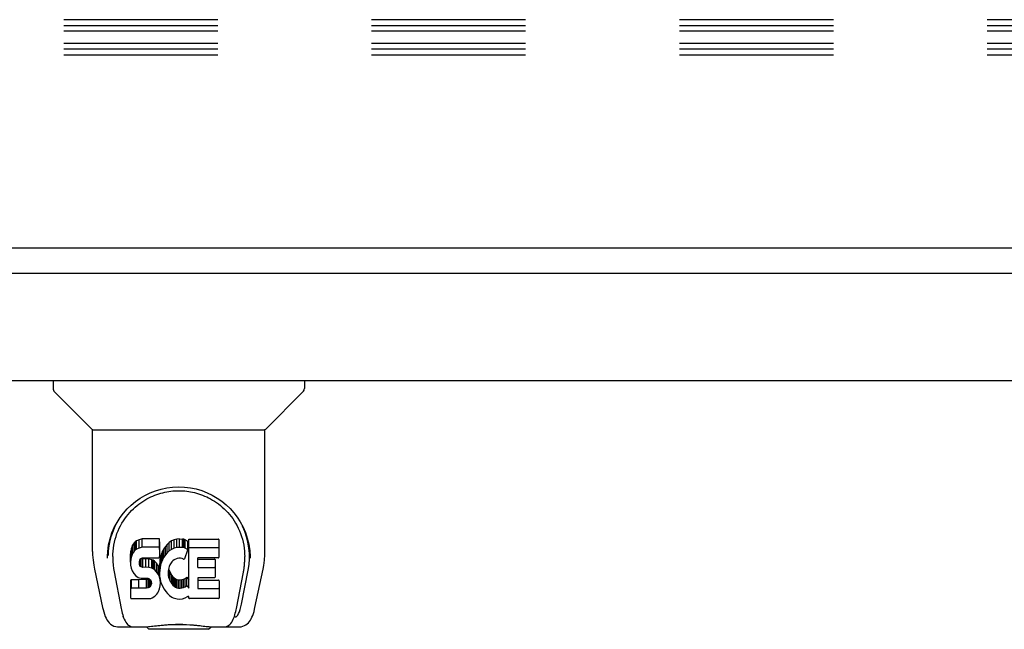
# Model space of a CAD drawing. Header units: inches. Extents: x 0 to 224, y 0 to 145.
# Tile 44 of 125: x 69.05 to 76.92, y 102.57 to 107.44. Entities that reach past the tile are written whole.
import ezdxf

# ---------------------------------------------------------------- set-up
doc = ezdxf.new("R2010")
doc.units = ezdxf.units.IN
doc.header["$LTSCALE"] = 12.302632
doc.header["$MEASUREMENT"] = 0
doc.linetypes.add('HIDDEN', pattern=[0.2, 0.1, -0.1])
doc.layers.get('0').update_dxf_attribs({"linetype": 'CONTINUOUS'})
doc.layers.add('DEFAULT_2', color=8, linetype='HIDDEN')

msp = doc.modelspace()

# ---------------------------------------------------------------- linework, layer by layer
at = {"color": 7, "linetype": 'Continuous'}
for p, q in [((145.7603, 105.6148), (28.3853, 105.6148)), ((69.3188, 104.5568), (69.3188, 104.4943)), ((71.3267, 104.5568), (71.3267, 104.4943)), ((69.628, 104.1688), (69.3304, 104.4665)), ((71.0175, 104.1688), (71.3152, 104.4665)), ((69.6338, 103.191), (69.6338, 104.1631)), ((69.6338, 104.1631), (71.0117, 104.1631)), ((71.0117, 103.1918), (71.0117, 104.1631)), ((69.9665, 103.2602), (69.9528, 103.2406)), ((69.9751, 103.2682), (69.9665, 103.2602)), ((69.9665, 103.1934), (69.9665, 103.2602)), ((69.9847, 103.2747), (69.9751, 103.2682)), ((69.9751, 103.2014), (69.9751, 103.2682)), ((70.0063, 103.2845), (69.9847, 103.2747)), ((69.9847, 103.2079), (69.9847, 103.2747)), ((70.0297, 103.2918), (70.0063, 103.2845)), ((70.0063, 103.2177), (70.0063, 103.2845)), ((70.0297, 103.225), (70.0297, 103.2918)), ((70.1693, 103.2918), (70.0297, 103.2918)), ((70.1709, 103.249), (70.1693, 103.2918)), ((70.1693, 103.225), (70.1693, 103.2918)), ((70.1709, 103.1821), (70.1709, 103.249)), ((70.2469, 103.2615), (70.2306, 103.2462)), ((70.2651, 103.2744), (70.2469, 103.2615)), ((70.2469, 103.1946), (70.2469, 103.2615)), ((70.2855, 103.2833), (70.2651, 103.2744)), ((70.2651, 103.2076), (70.2651, 103.2744)), ((70.3074, 103.2882), (70.2855, 103.2833)), ((70.2855, 103.2165), (70.2855, 103.2833)), ((70.3295, 103.2903), (70.3074, 103.2882)), ((70.3074, 103.2214), (70.3074, 103.2882)), ((70.3295, 103.2235), (70.3295, 103.2903)), ((70.3295, 103.2903), (70.352, 103.2899)), ((70.352, 103.2231), (70.352, 103.2899)), ((70.3631, 103.2882), (70.352, 103.2899)), ((70.3631, 103.2214), (70.3631, 103.2882)), ((70.3737, 103.2849), (70.3631, 103.2882)), ((70.3737, 103.2181), (70.3737, 103.2849)), ((70.3923, 103.2728), (70.3737, 103.2849)), ((70.3923, 103.2728), (70.3923, 103.206)), ((70.394, 103.2693), (70.394, 103.2025)), ((70.4025, 102.8978), (70.4025, 103.2898)), ((70.4025, 103.2898), (70.6393, 103.2898)), ((70.6438, 103.2853), (70.6438, 103.1441)), ((69.759, 103.2223), (69.7579, 103.1591)), ((69.9384, 103.1947), (69.9367, 103.171)), ((69.9367, 103.1042), (69.9367, 103.171)), ((69.9436, 103.218), (69.9384, 103.1947)), ((69.9384, 103.1279), (69.9384, 103.1947)), ((69.9528, 103.2406), (69.9436, 103.218)), ((69.9436, 103.1512), (69.9436, 103.218)), ((69.9528, 103.1738), (69.9436, 103.1512)), ((69.9528, 103.1738), (69.9528, 103.2406)), ((69.9665, 103.1934), (69.9528, 103.1738)), ((69.9751, 103.2014), (69.9665, 103.1934)), ((69.9847, 103.2079), (69.9751, 103.2014)), ((70.0063, 103.2177), (69.9847, 103.2079)), ((70.0297, 103.225), (70.0063, 103.2177)), ((70.1693, 103.225), (70.0297, 103.225)), ((70.1709, 103.1821), (70.1693, 103.225)), ((70.17, 103.1584), (70.1709, 103.1821)), ((70.1836, 103.1711), (70.1776, 103.1497)), ((70.1921, 103.1918), (70.1836, 103.1711)), ((70.1836, 103.1043), (70.1836, 103.1711)), ((70.203, 103.2113), (70.1921, 103.1918)), ((70.1921, 103.125), (70.1921, 103.1918)), ((70.2159, 103.2295), (70.203, 103.2113)), ((70.203, 103.1445), (70.203, 103.2113)), ((70.2306, 103.2462), (70.2159, 103.2295)), ((70.2159, 103.1626), (70.2159, 103.2295)), ((70.2306, 103.1794), (70.2159, 103.1626)), ((70.2306, 103.1794), (70.2306, 103.2462)), ((70.2469, 103.1946), (70.2306, 103.1794)), ((70.2651, 103.2076), (70.2469, 103.1946)), ((70.2855, 103.2165), (70.2651, 103.2076)), ((70.3074, 103.2214), (70.2855, 103.2165)), ((70.3295, 103.2235), (70.3074, 103.2214)), ((70.352, 103.2231), (70.3295, 103.2235)), ((70.3631, 103.2214), (70.352, 103.2231)), ((70.3737, 103.2181), (70.3631, 103.2214)), ((70.3937, 103.2009), (70.3676, 103.1327)), ((70.3923, 103.206), (70.3737, 103.2181)), ((70.4025, 103.223), (70.6393, 103.223)), ((70.8865, 103.2222), (70.8876, 103.1591)), ((69.7958, 103.1493), (69.7958, 103.126)), ((69.9384, 103.1279), (69.9367, 103.1042)), ((69.9367, 103.1042), (69.9374, 103.0803)), ((69.9436, 103.1512), (69.9384, 103.1279)), ((70.0077, 103.0925), (70.0084, 103.1075)), ((70.0084, 103.0849), (70.0077, 103.0925)), ((70.0084, 103.1075), (70.0104, 103.1226)), ((70.0084, 103.0849), (70.0084, 103.1075)), ((70.0104, 103.1226), (70.0136, 103.1292)), ((70.0107, 103.0778), (70.0107, 103.1226)), ((70.0136, 103.1292), (70.0193, 103.1341)), ((70.0152, 103.0718), (70.0152, 103.1306)), ((70.0193, 103.1341), (70.0337, 103.1385)), ((70.0214, 103.1342), (70.0208, 103.1346)), ((70.0214, 103.0674), (70.0214, 103.1342)), ((70.0358, 103.1301), (70.0214, 103.1342)), ((70.0337, 103.1385), (70.0485, 103.1397)), ((70.0598, 103.1309), (70.0358, 103.1301)), ((70.0358, 103.0633), (70.0358, 103.1301)), ((70.0485, 103.1397), (70.1614, 103.1397)), ((70.0598, 103.0641), (70.0598, 103.1309)), ((70.0837, 103.1297), (70.0598, 103.1309)), ((70.0837, 103.0629), (70.0837, 103.1297)), ((70.1072, 103.1246), (70.0837, 103.1297)), ((70.1072, 103.0578), (70.1072, 103.1246)), ((70.1182, 103.1198), (70.1072, 103.1246)), ((70.1182, 103.0529), (70.1182, 103.1198)), ((70.128, 103.1129), (70.1182, 103.1198)), ((70.128, 103.0461), (70.128, 103.1129)), ((70.1452, 103.0961), (70.128, 103.1129)), ((70.1452, 103.0292), (70.1452, 103.0961)), ((70.1583, 103.076), (70.1452, 103.0961)), ((70.1614, 103.1397), (70.167, 103.1402)), ((70.167, 103.1402), (70.1688, 103.1456)), ((70.1688, 103.1456), (70.17, 103.1584)), ((70.1734, 103.1278), (70.1688, 103.0834)), ((70.1776, 103.1497), (70.1734, 103.1278)), ((70.1734, 103.061), (70.1734, 103.1278)), ((70.1776, 103.0829), (70.1776, 103.1497)), ((70.1836, 103.1043), (70.1776, 103.0829)), ((70.1921, 103.125), (70.1836, 103.1043)), ((70.203, 103.1445), (70.1921, 103.125)), ((70.2159, 103.1626), (70.203, 103.1445)), ((70.2659, 103.1067), (70.2518, 103.0835)), ((70.2742, 103.1171), (70.2659, 103.1067)), ((70.2849, 103.1245), (70.2742, 103.1171)), ((70.3099, 103.1351), (70.2849, 103.1245)), ((70.3227, 103.1384), (70.3099, 103.1351)), ((70.336, 103.1382), (70.3227, 103.1384)), ((70.3492, 103.1351), (70.336, 103.1382)), ((70.3616, 103.1302), (70.3492, 103.1351)), ((70.4726, 103.1351), (70.4726, 103.0677)), ((70.6393, 103.1396), (70.4771, 103.1396)), ((70.4771, 103.13), (70.6084, 103.13)), ((70.6129, 103.1256), (70.6129, 102.9856)), ((70.8936, 103.136), (70.8936, 103.1366)), ((69.6489, 103.0482), (69.714, 102.7428)), ((69.805, 103.0282), (69.8623, 102.7354)), ((69.9374, 103.0803), (69.9414, 103.0568)), ((69.9414, 103.0568), (69.9497, 103.0346)), ((69.9497, 103.0346), (69.9625, 103.0144)), ((69.9625, 103.0144), (69.9789, 102.997)), ((70.0107, 103.0778), (70.0084, 103.0849)), ((70.0152, 103.0718), (70.0107, 103.0778)), ((70.0214, 103.0674), (70.0152, 103.0718)), ((70.0358, 103.0633), (70.0214, 103.0674)), ((70.0598, 103.0641), (70.0358, 103.0633)), ((70.0837, 103.0629), (70.0598, 103.0641)), ((70.1072, 103.0578), (70.0837, 103.0629)), ((70.1182, 103.0529), (70.1072, 103.0578)), ((70.128, 103.0461), (70.1182, 103.0529)), ((70.1452, 103.0292), (70.128, 103.0461)), ((70.1583, 103.0092), (70.1452, 103.0292)), ((70.1583, 103.0092), (70.1583, 103.076)), ((70.1678, 103.0539), (70.1583, 103.076)), ((70.1678, 102.9871), (70.1678, 103.0539)), ((70.1688, 103.05), (70.1678, 103.0539)), ((70.1688, 103.0166), (70.1688, 103.0834)), ((70.1734, 103.061), (70.1688, 103.0166)), ((70.1688, 103.0166), (70.1697, 102.9944)), ((70.1776, 103.0829), (70.1734, 103.061)), ((70.239, 103.0323), (70.2382, 103.0054)), ((70.2422, 103.0591), (70.239, 103.0323)), ((70.2395, 102.9922), (70.2395, 103.0323)), ((70.2413, 103.0517), (70.2426, 103.0461)), ((70.246, 103.0717), (70.2422, 103.0591)), ((70.2426, 102.9793), (70.2426, 103.0461)), ((70.2426, 103.0461), (70.2528, 103.0213)), ((70.2518, 103.0835), (70.246, 103.0717)), ((70.2528, 102.9545), (70.2528, 103.0213)), ((70.2528, 103.0213), (70.2661, 102.9982)), ((70.4771, 103.0632), (70.6084, 103.0632)), ((70.7832, 102.7354), (70.8399, 103.0252)), ((70.8245, 102.7708), (70.8772, 103.041)), ((70.8399, 103.0253), (70.8407, 103.029)), ((70.9316, 102.7428), (70.9966, 103.0482)), ((69.9392, 102.8184), (69.9392, 102.9601)), ((70.0029, 102.9651), (69.9437, 102.9645)), ((69.9437, 102.8977), (69.9437, 102.9645)), ((69.9789, 102.997), (69.9987, 102.9839)), ((69.9987, 102.9839), (70.0099, 102.9798)), ((70.0638, 102.9654), (70.0029, 102.9651)), ((70.0029, 102.8983), (70.0029, 102.9651)), ((70.0099, 102.9798), (70.0215, 102.9777)), ((70.0215, 102.9777), (70.069, 102.9773)), ((70.0789, 102.9666), (70.0638, 102.9654)), ((70.0638, 102.8986), (70.0638, 102.9654)), ((70.069, 102.9773), (70.0766, 102.9765)), ((70.0766, 102.9765), (70.0836, 102.9742)), ((70.0854, 102.97), (70.0789, 102.9666)), ((70.0789, 102.8997), (70.0789, 102.9666)), ((70.0836, 102.9742), (70.0896, 102.9696)), ((70.087, 102.9716), (70.0854, 102.97)), ((70.0854, 102.9032), (70.0854, 102.97)), ((70.0896, 102.9696), (70.0945, 102.9636)), ((70.0909, 102.9084), (70.0909, 102.968)), ((70.0945, 102.9636), (70.1011, 102.9501)), ((70.1002, 102.9205), (70.1002, 102.9519)), ((70.1011, 102.9501), (70.1035, 102.9349)), ((70.1027, 102.9274), (70.1027, 102.9396)), ((70.1035, 102.9349), (70.1027, 102.9274)), ((70.1678, 102.9871), (70.1583, 103.0092)), ((70.174, 102.9639), (70.1678, 102.9871)), ((70.1697, 102.9944), (70.1729, 102.9723)), ((70.1729, 102.9723), (70.1774, 102.9504)), ((70.1765, 102.94), (70.174, 102.9639)), ((70.1749, 102.9161), (70.1765, 102.94)), ((70.1765, 102.94), (70.1765, 102.9547)), ((70.1774, 102.9504), (70.1845, 102.9294)), ((70.2382, 103.0054), (70.2395, 102.9922)), ((70.2395, 102.9922), (70.2426, 102.9793)), ((70.2426, 102.9793), (70.2528, 102.9545)), ((70.2528, 102.9545), (70.2661, 102.9314)), ((70.2661, 102.9314), (70.2661, 102.9982)), ((70.2661, 102.9982), (70.2749, 102.9881)), ((70.2749, 102.9213), (70.2749, 102.9881)), ((70.2749, 102.9881), (70.285, 102.9793)), ((70.285, 102.9125), (70.285, 102.9793)), ((70.285, 102.9793), (70.2961, 102.9719)), ((70.2961, 102.9051), (70.2961, 102.9719)), ((70.2961, 102.9719), (70.3085, 102.9671)), ((70.3085, 102.9002), (70.3085, 102.9671)), ((70.3085, 102.9671), (70.3217, 102.9647)), ((70.3217, 102.8979), (70.3217, 102.9647)), ((70.3217, 102.9647), (70.3351, 102.9642)), ((70.3351, 102.9642), (70.3482, 102.9662)), ((70.3351, 102.8974), (70.3351, 102.9642)), ((70.3482, 102.9662), (70.361, 102.9702)), ((70.3482, 102.8994), (70.3482, 102.9662)), ((70.361, 102.9702), (70.3732, 102.9757)), ((70.361, 102.9034), (70.361, 102.9702)), ((70.3732, 102.9757), (70.3842, 102.9832)), ((70.3732, 102.9089), (70.3732, 102.9757)), ((70.3842, 102.9832), (70.3842, 102.9164)), ((70.3907, 102.9821), (70.4025, 102.9646)), ((70.4739, 102.9767), (70.4739, 102.8991)), ((70.6084, 102.9811), (70.4784, 102.9811)), ((70.4784, 102.9615), (70.64, 102.9615)), ((70.6444, 102.957), (70.6444, 102.818)), ((70.0029, 102.8983), (69.9436, 102.8977)), ((70.0638, 102.8986), (70.0029, 102.8983)), ((70.0789, 102.8997), (70.0638, 102.8986)), ((70.0854, 102.9032), (70.0789, 102.8997)), ((70.0909, 102.9084), (70.0854, 102.9032)), ((70.1002, 102.9205), (70.0909, 102.9084)), ((70.1027, 102.9274), (70.1002, 102.9205)), ((70.1479, 102.8498), (70.1547, 102.8598)), ((70.1547, 102.8598), (70.16, 102.8705)), ((70.16, 102.8705), (70.1687, 102.893)), ((70.1687, 102.893), (70.1749, 102.9161)), ((70.1845, 102.9294), (70.2058, 102.8901)), ((70.2058, 102.8901), (70.2184, 102.8717)), ((70.2184, 102.8717), (70.233, 102.855)), ((70.233, 102.855), (70.2496, 102.84)), ((70.2661, 102.9314), (70.2749, 102.9213)), ((70.2749, 102.9213), (70.285, 102.9125)), ((70.285, 102.9125), (70.2961, 102.9051)), ((70.2961, 102.9051), (70.3085, 102.9002)), ((70.3085, 102.9002), (70.3217, 102.8979)), ((70.3217, 102.8979), (70.3351, 102.8974)), ((70.3351, 102.8974), (70.3482, 102.8994)), ((70.3482, 102.8994), (70.361, 102.9034)), ((70.361, 102.9034), (70.3732, 102.9089)), ((70.3732, 102.9089), (70.3842, 102.9164)), ((70.3907, 102.9153), (70.4025, 102.8978)), ((70.4784, 102.8946), (70.64, 102.8946)), ((69.944, 102.8136), (70.088, 102.8136)), ((70.088, 102.8136), (70.1, 102.8152)), ((70.1, 102.8152), (70.1111, 102.8192)), ((70.1111, 102.8192), (70.131, 102.833)), ((70.131, 102.833), (70.1479, 102.8498)), ((70.2496, 102.84), (70.2672, 102.8262)), ((70.2672, 102.8262), (70.277, 102.8211)), ((70.277, 102.8211), (70.2875, 102.8175)), ((70.2875, 102.8175), (70.3093, 102.8119)), ((70.3093, 102.8119), (70.3313, 102.8094)), ((70.3313, 102.8094), (70.3534, 102.8125)), ((70.3534, 102.8125), (70.3747, 102.8192)), ((70.3747, 102.8192), (70.3937, 102.8309)), ((70.3937, 102.8309), (70.3939, 102.831)), ((70.4044, 102.831), (70.3939, 102.831)), ((70.4044, 102.818), (70.4044, 102.831)), ((70.64, 102.8136), (70.4089, 102.8136)), ((69.8799, 102.667), (69.8726, 102.667)), ((69.8784, 102.6713), (69.8818, 102.6615)), ((69.8821, 102.6607), (69.8818, 102.6615)), ((70.7635, 102.6607), (70.7637, 102.6615)), ((70.7637, 102.6615), (70.7671, 102.6713)), ((70.7729, 102.667), (70.7656, 102.667)), ((69.8379, 102.5883), (70.0649, 102.5883)), ((69.9245, 102.5883), (69.9232, 102.5883)), ((70.0393, 102.5883), (70.0598, 102.5888)), ((70.0393, 102.5883), (70.0614, 102.5888)), ((70.0846, 102.5686), (70.0642, 102.589)), ((70.5609, 102.5686), (70.0846, 102.5686)), ((70.561, 102.5686), (70.5814, 102.589)), ((70.5806, 102.5883), (70.8075, 102.5883)), ((70.7223, 102.5883), (70.721, 102.5883))]:
    msp.add_line(p, q, dxfattribs=at)
at = {"color": 3, "linetype": 'Continuous'}
for p, q in [((104.4278, 105.4108), (67.5303, 105.4108)), ((67.7568, 104.5568), (104.2013, 104.5568))]:
    msp.add_line(p, q, dxfattribs=at)
at = {"color": 7, "linetype": 'Continuous'}
for points in [[(69.752, 103.1491), (69.7546, 103.1916), (69.7621, 103.2436), (69.7738, 103.2926), (69.789, 103.3387), (69.8076, 103.382), (69.8291, 103.4228), (69.8535, 103.4612), (69.8805, 103.4971), (69.9101, 103.5305), (69.9421, 103.5615), (69.9764, 103.5899), (70.013, 103.6156), (70.052, 103.6386), (70.093, 103.6587), (70.136, 103.6755), (70.1807, 103.689), (70.2266, 103.6988), (70.2735, 103.7048), (70.3209, 103.7069), (70.3683, 103.7051), (70.4151, 103.6994), (70.461, 103.6899), (70.5057, 103.6768), (70.5488, 103.6603), (70.5899, 103.6406), (70.629, 103.6179), (70.6658, 103.5924), (70.7004, 103.5643), (70.7326, 103.5335), (70.7624, 103.5002), (70.7897, 103.4646), (70.8143, 103.4265), (70.8361, 103.386), (70.8549, 103.3429), (70.8705, 103.2971), (70.8825, 103.2485), (70.8904, 103.1968), (70.8935, 103.1491)], [(70.0831, 103.6186), (70.099, 103.6264), (70.1149, 103.6335), (70.1308, 103.6401), (70.1467, 103.646), (70.1627, 103.6513), (70.1786, 103.6562), (70.1946, 103.6604), (70.2105, 103.6642), (70.2265, 103.6674), (70.2424, 103.6701), (70.2584, 103.6723), (70.2743, 103.674), (70.2902, 103.6753), (70.3061, 103.676), (70.322, 103.6763), (70.3379, 103.676), (70.3539, 103.6753), (70.3698, 103.6742), (70.3858, 103.6725), (70.4018, 103.6703), (70.4177, 103.6676), (70.4337, 103.6645), (70.4496, 103.6608), (70.4656, 103.6565), (70.4816, 103.6517), (70.4976, 103.6464), (70.5136, 103.6405), (70.5296, 103.6339), (70.5457, 103.6268)], [(69.7958, 103.1493), (69.7962, 103.1693), (69.7977, 103.1936), (69.8003, 103.2177), (69.804, 103.2416), (69.8087, 103.2651), (69.8145, 103.2882), (69.8212, 103.3108), (69.8289, 103.333), (69.8375, 103.3546), (69.8469, 103.3756), (69.8571, 103.3959), (69.868, 103.4155), (69.8796, 103.4344), (69.8918, 103.4525), (69.9045, 103.4698), (69.9177, 103.4863), (69.9313, 103.5021), (69.9454, 103.517), (69.9597, 103.5312), (69.9744, 103.5447), (69.9894, 103.5574), (70.0047, 103.5694), (70.0201, 103.5806), (70.0357, 103.5912), (70.0514, 103.601), (70.0673, 103.6102), (70.0831, 103.6186)], [(70.5457, 103.6268), (70.5616, 103.619), (70.5775, 103.6106), (70.5933, 103.6015), (70.609, 103.5917), (70.6246, 103.5813), (70.6399, 103.5701), (70.6552, 103.5582), (70.6702, 103.5455), (70.685, 103.532), (70.6995, 103.5177), (70.7136, 103.5027), (70.7274, 103.4868), (70.7407, 103.4702), (70.7535, 103.4528), (70.7657, 103.4347), (70.7773, 103.4158), (70.7883, 103.3962), (70.7985, 103.3759), (70.8079, 103.355), (70.8165, 103.3334), (70.8242, 103.3113), (70.8309, 103.2886), (70.8367, 103.2655), (70.8415, 103.2419), (70.8452, 103.218), (70.8478, 103.1939), (70.8493, 103.1696), (70.8497, 103.1493)], [(69.6338, 103.191), (69.6343, 103.1644), (69.6373, 103.1222), (69.6429, 103.0801), (69.6489, 103.0481)], [(70.9966, 103.0481), (71.0025, 103.0793), (71.0081, 103.1216), (71.0112, 103.164), (71.0117, 103.1919)], [(69.7519, 103.136), (69.7519, 103.1408), (69.752, 103.1491)], [(69.7958, 103.126), (69.7961, 103.1099), (69.7977, 103.0816), (69.8009, 103.0535), (69.805, 103.0282)], [(70.8407, 103.029), (70.8412, 103.0322), (70.8418, 103.0352), (70.8423, 103.0382), (70.8428, 103.0412), (70.8433, 103.0443), (70.8438, 103.0476), (70.8443, 103.051), (70.8448, 103.0545), (70.8453, 103.0581), (70.8457, 103.0618), (70.8462, 103.0655), (70.8466, 103.0694), (70.8471, 103.0734), (70.8474, 103.0774), (70.8478, 103.0816), (70.8482, 103.0859), (70.8485, 103.0903), (70.8488, 103.0948), (70.849, 103.0994), (70.8492, 103.1041), (70.8494, 103.1089), (70.8496, 103.1138), (70.8496, 103.1188), (70.8497, 103.1239), (70.8497, 103.1493)], [(70.8935, 103.1491), (70.8936, 103.1415), (70.8936, 103.1365)], [(69.9436, 102.9645), (69.9432, 102.9645), (69.9428, 102.9645), (69.9423, 102.9643), (69.9419, 102.9642), (69.9415, 102.964), (69.9411, 102.9637), (69.9407, 102.9634), (69.9403, 102.9631), (69.94, 102.9627), (69.9397, 102.9623), (69.9395, 102.9618), (69.9393, 102.9612), (69.9392, 102.9607), (69.9392, 102.9601)], [(69.9436, 102.8977), (69.9432, 102.8977), (69.9428, 102.8976), (69.9423, 102.8975), (69.9419, 102.8974), (69.9415, 102.8972), (69.9411, 102.8969), (69.9407, 102.8966), (69.9403, 102.8963), (69.94, 102.8959), (69.9397, 102.8955), (69.9395, 102.895), (69.9393, 102.8944), (69.9392, 102.8939), (69.9392, 102.8932)], [(69.714, 102.7429), (69.7173, 102.728), (69.7229, 102.7069), (69.7287, 102.6884), (69.7349, 102.6719), (69.7416, 102.6572), (69.749, 102.6438), (69.7573, 102.6315), (69.7667, 102.6204), (69.7776, 102.6103), (69.79, 102.6017), (69.8038, 102.5949), (69.8187, 102.5904), (69.8341, 102.5884), (69.8379, 102.5883)], [(69.8623, 102.7354), (69.8646, 102.7238), (69.8677, 102.71), (69.871, 102.6966), (69.8746, 102.6837), (69.8784, 102.6713)], [(70.7671, 102.6713), (70.7709, 102.6837), (70.7745, 102.6966), (70.7778, 102.71), (70.7809, 102.7238), (70.7832, 102.7354)], [(70.8075, 102.5883), (70.8221, 102.5895), (70.8354, 102.5927), (70.848, 102.5977), (70.8597, 102.6043), (70.8702, 102.6122), (70.8796, 102.6212), (70.8879, 102.631), (70.8952, 102.6417), (70.9019, 102.6532), (70.9079, 102.6658), (70.9136, 102.6796), (70.9189, 102.6948), (70.924, 102.7117), (70.9288, 102.7307), (70.9316, 102.7429)], [(69.8821, 102.6607), (69.8873, 102.6483), (69.8935, 102.6358), (69.8999, 102.6252), (69.9066, 102.6159), (69.914, 102.6078), (69.9221, 102.6009), (69.9311, 102.5952), (69.9407, 102.5911), (69.9508, 102.5888), (69.9585, 102.5883)], [(70.687, 102.5883), (70.6947, 102.5888), (70.7048, 102.5911), (70.7144, 102.5952), (70.7234, 102.6008), (70.7315, 102.6078), (70.7389, 102.6159), (70.7456, 102.6251), (70.752, 102.6358), (70.7582, 102.6483), (70.7635, 102.6607)], [(70.0598, 102.5888), (70.0819, 102.5903), (70.1053, 102.5925), (70.1299, 102.5952), (70.1557, 102.5981), (70.1825, 102.601), (70.2099, 102.6037), (70.238, 102.606), (70.267, 102.6077), (70.2962, 102.6088), (70.3254, 102.6091), (70.3545, 102.6087), (70.3836, 102.6075), (70.4122, 102.6056), (70.44, 102.6033), (70.4669, 102.6006), (70.4931, 102.5977), (70.5183, 102.5949), (70.5422, 102.5923), (70.5648, 102.5902)], [(70.0614, 102.5888), (70.0881, 102.5905), (70.1155, 102.593), (70.1437, 102.5958), (70.1725, 102.5987), (70.2016, 102.6015), (70.2312, 102.6038), (70.2613, 102.6057), (70.2918, 102.6068), (70.3223, 102.6072), (70.3527, 102.6069), (70.3832, 102.6057), (70.4134, 102.6039), (70.4432, 102.6015), (70.4724, 102.5988), (70.5013, 102.5958), (70.5297, 102.593), (70.5572, 102.5905)], [(70.5572, 102.5905), (70.5838, 102.5888), (70.6062, 102.5883)], [(70.5648, 102.5902), (70.5862, 102.5888), (70.6062, 102.5883)]]:
    msp.add_lwpolyline(points, dxfattribs=at)
for centre, radius, start, end in [((69.3582, 104.4943), 0.0394, 180, 225), ((71.2873, 104.4943), 0.0394, 315, 360), ((69.6419, 104.1828), 0.0197, 225, 270), ((71.0036, 104.1828), 0.0197, 270, 315)]:
    msp.add_arc(centre, radius, start, end, dxfattribs=at)
for centre, major_axis, ratio, start_param, end_param in [((70.3228, 103.1493), (0, 0.565), 0.999848, 1.129542, 1.553352), ((70.3228, 103.1493), (0, 0.565), 0.999848, 4.519536, 5.157611), ((70.3896, 103.2693), (0.00448, 0), 1, 0.003891, 0.905353), ((70.6393, 103.2853), (0, 0.00448), 1, -1.570796, 0), ((70.3896, 103.2025), (0.00448, 0), 1, 5.916695, 7.188538), ((70.6393, 103.2185), (0, 0.00448), 1, -1.570796, 0), ((70.3634, 103.1343), (0, 0.00448), 1, -3.557718, -1.937287), ((70.4771, 103.1351), (0.00448, 0), 1, 1.570796, 3.141593), ((70.4771, 103.1345), (0.00448, 0), 1, 3.141593, 4.712389), ((70.6084, 103.1256), (0.00448, 0), 1, 0, 1.570796), ((70.6393, 103.1441), (0, 0.00448), 1, -3.141593, -1.570796), ((70.4771, 103.0677), (0.00448, 0), 1, -3.141593, -1.570796), ((70.6084, 103.0587), (0.00448, 0), 1, 0, 1.570796), ((70.387, 102.9796), (0.00448, 0), 1, 0.594971, 2.222579), ((70.4784, 102.9767), (0, 0.00448), 1, 0, 1.570796), ((70.4784, 102.9659), (0, 0.00448), 1, 1.570796, 3.141593), ((70.6084, 102.9856), (0.00448, 0), 1, -1.570796, 0), ((70.64, 102.957), (0, 0.00448), 1, -1.570796, 0), ((70.387, 102.9128), (0.00448, 0), 1, 0.594971, 2.222579), ((70.4784, 102.8991), (0, 0.00448), 1, -4.712389, -3.141593), ((70.64, 102.8902), (0, 0.00448), 1, -1.570796, 0), ((69.944, 102.8184), (0, 0.00483), 1, 1.570796, 3.141593), ((70.4089, 102.818), (0, 0.00448), 1, -4.712389, -3.141593), ((70.64, 102.818), (0, 0.00448), 1, -3.141593, -1.570796), ((70.7666, 103.0213), (-0.0066, 0.3543), 0.213027, -3.145575, -2.360177)]:
    msp.add_ellipse(centre, major_axis=major_axis, ratio=ratio, start_param=start_param, end_param=end_param, dxfattribs=at)
at = {"layer": 'DEFAULT_2', "color": 8, "linetype": 'HIDDEN'}
for p, q in [((107.5415, 107.4404), (64.5415, 107.4404)), ((107.5415, 107.391), (64.5415, 107.391)), ((107.5415, 107.3476), (64.5415, 107.3476)), ((107.5415, 107.2489), (64.5415, 107.2489)), ((107.5415, 107.2055), (64.5415, 107.2055)), ((107.5415, 107.1561), (64.5415, 107.1561))]:
    msp.add_line(p, q, dxfattribs=at)

doc.saveas('drawing.dxf')
